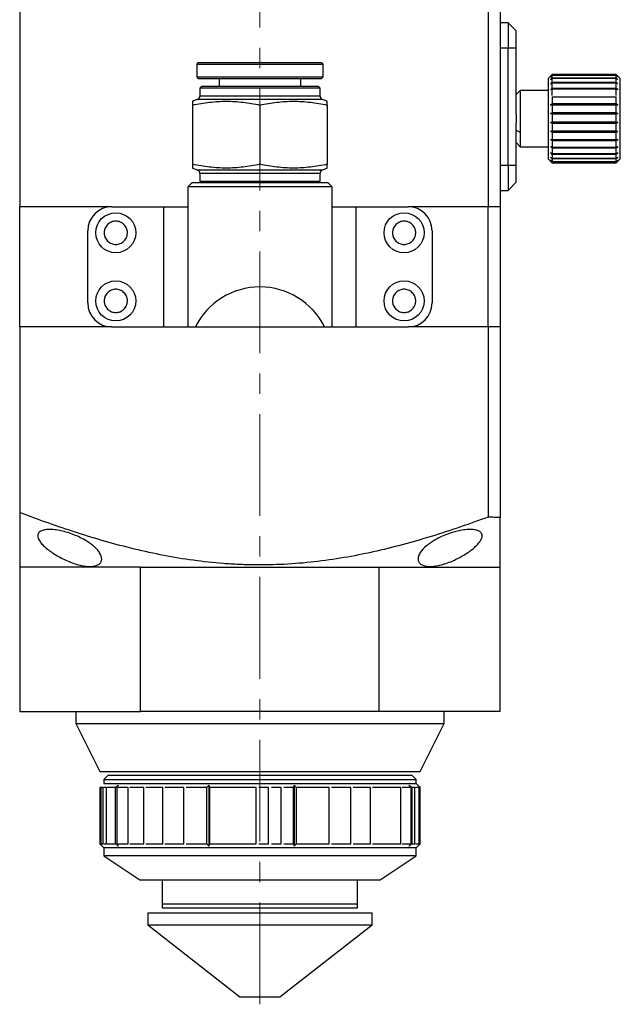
# Model space of a CAD drawing. Header units: inches. Extents: x 2.7 to 30.9, y 2.6 to 27.9.
# Tile 2 of 20: x 11.6 to 14.5, y 8.8 to 13.6. Entities that reach past the tile are written whole.
import ezdxf

# ---------------------------------------------------------------- set-up
doc = ezdxf.new("R2010")
doc.units = ezdxf.units.IN
doc.header["$MEASUREMENT"] = 0
doc.linetypes.add('CENTERX2', pattern=[0.8, 0.5, -0.1, 0.1, -0.1])

msp = doc.modelspace()

# ---------------------------------------------------------------- linework, layer by layer
at = {"color": 7, "linetype": 'CENTERX2', "lineweight": 18}
msp.add_line((12.74, 8.7637), (12.74, 22.7657), dxfattribs=at)
at = {"color": 7, "linetype": 'Continuous', "lineweight": 25}
for p, q in [((11.5589, 14.1791), (11.5589, 12.683)), ((13.8621, 14.1791), (13.8621, 12.683)), ((13.9211, 14.1791), (13.9211, 12.683)), ((13.9605, 13.5866), (13.9211, 13.5866)), ((13.9605, 13.5866), (13.9605, 13.4645)), ((13.9999, 13.5472), (13.9605, 13.5866)), ((13.9999, 13.4645), (13.9999, 13.5472)), ((13.9605, 12.8858), (13.9605, 13.4645)), ((13.9605, 13.4645), (13.9999, 13.4645)), ((13.9999, 13.1376), (13.9999, 13.4645)), ((12.4369, 13.3917), (12.429, 13.3838)), ((12.429, 13.3838), (12.429, 13.3208)), ((12.429, 13.3838), (13.051, 13.3838)), ((12.4369, 13.3917), (13.0432, 13.3917)), ((13.051, 13.3838), (13.0432, 13.3917)), ((13.051, 13.3208), (13.051, 13.3838)), ((12.429, 13.3208), (12.4369, 13.3129)), ((12.429, 13.3208), (13.051, 13.3208)), ((12.4369, 13.3129), (13.0432, 13.3129)), ((12.5392, 13.3129), (12.5392, 13.2736)), ((12.9408, 13.2736), (12.9408, 13.3129)), ((13.0432, 13.3129), (13.051, 13.3208)), ((14.1755, 13.3311), (14.1573, 13.3129)), ((14.1573, 13.3129), (14.1573, 13.0202)), ((14.177, 13.3326), (14.1755, 13.3311)), ((14.492, 13.3326), (14.177, 13.3326)), ((14.177, 13.3293), (14.177, 13.3326)), ((14.492, 13.3326), (14.177, 13.3326)), ((14.177, 13.3293), (14.492, 13.3293)), ((14.177, 13.3167), (14.177, 13.3277)), ((14.492, 13.3277), (14.177, 13.3277)), ((14.177, 13.3167), (14.492, 13.3167)), ((14.177, 13.2954), (14.177, 13.3136)), ((14.492, 13.3136), (14.177, 13.3136)), ((14.4935, 13.3311), (14.492, 13.3326)), ((14.492, 13.3293), (14.492, 13.3326)), ((14.492, 13.3167), (14.492, 13.3277)), ((14.492, 13.2954), (14.492, 13.3136)), ((14.5117, 13.3129), (14.4935, 13.3311)), ((14.5117, 13.1161), (14.5117, 13.3129)), ((12.4526, 13.2736), (12.4447, 13.2657)), ((12.4447, 13.2657), (12.4447, 13.2283)), ((13.0353, 13.2657), (12.4447, 13.2657)), ((13.0274, 13.2736), (12.4526, 13.2736)), ((13.0353, 13.2657), (13.0274, 13.2736)), ((13.0353, 13.2283), (13.0353, 13.2657)), ((14.177, 13.2954), (14.492, 13.2954)), ((14.177, 13.2662), (14.177, 13.2908)), ((14.492, 13.2908), (14.177, 13.2908)), ((14.177, 13.2662), (14.492, 13.2662)), ((14.492, 13.2604), (14.177, 13.2604)), ((14.177, 13.2305), (14.177, 13.2604)), ((14.492, 13.2662), (14.492, 13.2908)), ((14.492, 13.2305), (14.492, 13.2604)), ((12.4318, 13.2098), (12.4093, 13.2016)), ((13.0707, 13.2016), (13.0482, 13.2098)), ((14.0195, 13.2539), (13.9999, 13.2342)), ((14.1573, 13.2539), (14.0195, 13.2539)), ((14.0195, 13.2539), (14.0195, 13.049)), ((14.177, 13.2237), (14.492, 13.2237)), ((14.177, 13.2237), (14.177, 13.1898)), ((14.492, 13.1898), (14.492, 13.2237)), ((12.4093, 13.183), (12.4093, 12.8917)), ((12.74, 13.183), (12.74, 12.8917)), ((13.0707, 13.183), (13.0707, 12.8917)), ((14.1691, 13.1835), (14.4999, 13.1835)), ((14.177, 13.1898), (14.492, 13.1898)), ((14.177, 13.1823), (14.177, 13.1458)), ((14.492, 13.1823), (14.177, 13.1823)), ((14.492, 13.1458), (14.492, 13.1823)), ((13.9999, 13.1376), (13.9999, 13.0946)), ((14.1691, 13.141), (14.4999, 13.141)), ((14.177, 13.1458), (14.492, 13.1458)), ((14.177, 13.138), (14.177, 13.1006)), ((14.492, 13.138), (14.177, 13.138)), ((14.492, 13.1006), (14.492, 13.138)), ((14.5117, 12.9192), (14.5117, 13.1161)), ((13.9999, 12.8858), (13.9999, 13.0946)), ((14.1691, 13.0974), (14.4999, 13.0974)), ((14.177, 13.1006), (14.492, 13.1006)), ((14.177, 13.0927), (14.177, 13.056)), ((14.492, 13.0927), (14.177, 13.0927)), ((14.492, 13.056), (14.492, 13.0927)), ((13.9999, 13.0586), (14.0195, 13.049)), ((14.0195, 13.049), (14.0195, 12.9783)), ((14.1573, 13.0202), (14.1573, 12.9192)), ((14.1691, 13.0546), (14.4999, 13.0546)), ((14.177, 13.056), (14.492, 13.056)), ((14.177, 13.0485), (14.177, 13.0141)), ((14.492, 13.0485), (14.177, 13.0485)), ((14.492, 13.0141), (14.492, 13.0485)), ((13.9999, 12.998), (14.0195, 12.9783)), ((14.0195, 12.9783), (14.1573, 12.9783)), ((14.177, 13.0141), (14.492, 13.0141)), ((14.177, 13.0072), (14.177, 12.9766)), ((14.492, 13.0072), (14.177, 13.0072)), ((14.177, 12.9766), (14.492, 12.9766)), ((14.177, 12.9707), (14.177, 12.9452)), ((14.492, 12.9707), (14.177, 12.9707)), ((14.492, 12.9766), (14.492, 13.0072)), ((14.492, 12.9452), (14.492, 12.9707)), ((14.1573, 12.9192), (14.1755, 12.9011)), ((14.177, 12.9452), (14.492, 12.9452)), ((14.177, 12.9405), (14.177, 12.9213)), ((14.492, 12.9405), (14.177, 12.9405)), ((14.177, 12.9213), (14.492, 12.9213)), ((14.492, 12.9213), (14.492, 12.9405)), ((14.4935, 12.9011), (14.5117, 12.9192)), ((12.4093, 12.8731), (12.4318, 12.8649)), ((13.0482, 12.8649), (13.0707, 12.8731)), ((13.9605, 12.8858), (13.9605, 12.7637)), ((13.9999, 12.8858), (13.9605, 12.8858)), ((13.9999, 12.8031), (13.9999, 12.8858)), ((14.177, 12.918), (14.177, 12.9059)), ((14.492, 12.918), (14.177, 12.918)), ((14.177, 12.9059), (14.492, 12.9059)), ((14.177, 12.9041), (14.177, 12.8997)), ((14.492, 12.9041), (14.177, 12.9041)), ((14.177, 12.8996), (14.177, 12.8997)), ((14.177, 12.8997), (14.492, 12.8997)), ((14.177, 12.8996), (14.492, 12.8996)), ((14.492, 12.8996), (14.177, 12.8996)), ((14.492, 12.9059), (14.492, 12.918)), ((14.492, 12.8997), (14.492, 12.9041)), ((14.492, 12.8997), (14.492, 12.8996)), ((12.4447, 12.8464), (12.4447, 12.809)), ((13.0353, 12.809), (13.0353, 12.8464)), ((12.4054, 12.8011), (12.3857, 12.7815)), ((12.3857, 12.7815), (12.3857, 12.683)), ((13.0943, 12.7815), (12.3857, 12.7815)), ((13.0747, 12.8011), (12.4054, 12.8011)), ((12.4447, 12.809), (12.4526, 12.8011)), ((12.4447, 12.809), (13.0353, 12.809)), ((13.0274, 12.8011), (13.0353, 12.809)), ((13.0943, 12.7815), (13.0747, 12.8011)), ((13.0943, 12.683), (13.0943, 12.7815)), ((13.9605, 12.7637), (13.9999, 12.8031)), ((13.9211, 12.7637), (13.9605, 12.7637)), ((11.5589, 12.0925), (11.5589, 12.683)), ((12.0117, 12.683), (11.5589, 12.683)), ((12.0117, 12.683), (12.2676, 12.683)), ((12.2676, 12.683), (12.3857, 12.683)), ((12.2676, 12.0925), (12.2676, 12.683)), ((12.3857, 12.683), (12.3857, 12.0925)), ((13.0943, 12.0925), (13.0943, 12.683)), ((13.0943, 12.683), (13.2125, 12.683)), ((13.2125, 12.683), (13.4684, 12.683)), ((13.2125, 12.0925), (13.2125, 12.683)), ((13.8621, 12.683), (13.4684, 12.683)), ((13.8621, 12.0925), (13.8621, 12.683)), ((13.9211, 12.683), (13.8621, 12.683)), ((13.9211, 12.683), (13.9211, 12.0925)), ((11.8936, 12.2106), (11.8936, 12.5649)), ((13.5865, 12.5649), (13.5865, 12.2106)), ((11.5589, 12.0925), (11.5589, 11.1806)), ((12.0117, 12.0925), (12.2676, 12.0925)), ((12.2676, 12.0925), (12.3857, 12.0925)), ((12.3857, 12.0925), (12.4226, 12.0925)), ((12.4226, 12.0925), (13.0574, 12.0925)), ((13.0574, 12.0925), (13.0943, 12.0925)), ((13.0943, 12.0925), (13.2125, 12.0925)), ((13.2125, 12.0925), (13.4684, 12.0925)), ((13.9211, 12.0925), (13.8621, 12.0925)), ((13.8621, 12.0925), (13.8621, 11.1583)), ((13.9211, 12.0925), (13.9211, 11.1553)), ((12.1531, 10.9114), (11.5589, 10.9114)), ((11.5589, 10.9114), (11.5589, 10.2027)), ((12.1531, 10.9114), (13.3269, 10.9114)), ((12.1531, 10.2027), (12.1531, 10.9114)), ((13.3269, 10.9114), (13.9211, 10.9114)), ((13.3269, 10.2027), (13.3269, 10.9114)), ((13.9211, 10.2027), (13.9211, 10.9114)), ((11.5589, 10.2027), (12.1531, 10.2027)), ((11.8345, 10.2027), (11.8345, 10.1437)), ((13.3269, 10.2027), (12.1531, 10.2027)), ((13.9211, 10.2027), (13.3269, 10.2027)), ((13.6455, 10.1437), (13.6455, 10.2027)), ((11.8345, 10.1437), (11.9526, 9.9074)), ((11.8345, 10.1437), (13.6455, 10.1437)), ((13.5274, 9.9074), (13.6455, 10.1437)), ((11.9526, 9.9074), (13.5274, 9.9074)), ((11.992, 9.8877), (11.9723, 9.8681)), ((13.4881, 9.8877), (11.992, 9.8877)), ((13.5077, 9.8681), (13.4881, 9.8877)), ((11.9526, 9.8287), (11.9526, 9.5531)), ((11.9538, 9.8287), (11.9526, 9.8287)), ((11.9595, 9.8287), (11.9546, 9.8287)), ((11.9546, 9.8287), (11.9546, 9.5531)), ((11.9595, 9.5531), (11.9595, 9.8287)), ((11.9701, 9.8287), (11.9615, 9.8287)), ((11.9701, 9.5531), (11.9701, 9.8287)), ((11.9723, 9.8681), (11.9723, 9.8484)), ((11.9723, 9.8681), (13.5077, 9.8681)), ((11.9724, 9.8484), (13.5077, 9.8484)), ((11.9855, 9.8287), (11.9731, 9.8287)), ((11.9855, 9.5531), (11.9855, 9.8287)), ((12.03, 9.8287), (11.9895, 9.8287)), ((12.03, 9.5531), (12.03, 9.8287)), ((12.0919, 9.8287), (12.0359, 9.8287)), ((12.0359, 9.8287), (12.0359, 9.5531)), ((12.0919, 9.5531), (12.0919, 9.8287)), ((12.1699, 9.8287), (12.0998, 9.8287)), ((12.1699, 9.5531), (12.1699, 9.8287)), ((12.2619, 9.8287), (12.1793, 9.8287)), ((12.2619, 9.5531), (12.2619, 9.8287)), ((12.3656, 9.8287), (12.2727, 9.8287)), ((12.3656, 9.5531), (12.3656, 9.8287)), ((12.4786, 9.8287), (12.3776, 9.8287)), ((12.4786, 9.5531), (12.4786, 9.8287)), ((12.4888, 9.8405), (12.4888, 9.5413)), ((12.7209, 9.8287), (12.4914, 9.8287)), ((12.4914, 9.8287), (12.4914, 9.5531)), ((12.7209, 9.5531), (12.7209, 9.8287)), ((12.7827, 9.8287), (12.7345, 9.8287)), ((12.7827, 9.5531), (12.7827, 9.8287)), ((12.8443, 9.8287), (12.7963, 9.8287)), ((12.8443, 9.5531), (12.8443, 9.8287)), ((12.9052, 9.8287), (12.8577, 9.8287)), ((12.9052, 9.5531), (12.9052, 9.8287)), ((12.9092, 9.5413), (12.9092, 9.8405)), ((13.0803, 9.8287), (12.9185, 9.8287)), ((12.9185, 9.8287), (12.9185, 9.5531)), ((13.0803, 9.5531), (13.0803, 9.8287)), ((13.1872, 9.8287), (13.0926, 9.8287)), ((13.1872, 9.5531), (13.1872, 9.8287)), ((13.2831, 9.8287), (13.1984, 9.8287)), ((13.2831, 9.5531), (13.2831, 9.8287)), ((13.4327, 9.8287), (13.2929, 9.8287)), ((13.4327, 9.5531), (13.4327, 9.8287)), ((13.4827, 9.8287), (13.4391, 9.8287)), ((13.4827, 9.5531), (13.4827, 9.8287)), ((13.501, 9.8287), (13.4872, 9.8287)), ((13.4872, 9.8287), (13.4872, 9.5531)), ((13.501, 9.5531), (13.501, 9.8287)), ((13.5233, 9.8287), (13.5044, 9.8287)), ((13.5077, 9.8484), (13.5077, 9.8681)), ((13.5273, 9.8288), (13.5077, 9.8484)), ((13.5233, 9.5531), (13.5233, 9.8287)), ((13.5245, 9.8287), (13.5272, 9.8287)), ((13.5274, 9.5503), (13.5274, 9.8333)), ((13.5274, 9.5531), (13.5274, 9.8287)), ((11.9538, 9.5531), (11.9526, 9.5531)), ((11.9527, 9.553), (11.9723, 9.5334)), ((11.9546, 9.5531), (11.9595, 9.5531)), ((11.9615, 9.5531), (11.9701, 9.5531)), ((11.9723, 9.5334), (11.9723, 9.494)), ((13.5077, 9.5334), (11.9723, 9.5334)), ((11.9731, 9.5531), (11.9855, 9.5531)), ((11.9895, 9.5531), (12.03, 9.5531)), ((12.0359, 9.5531), (12.0919, 9.5531)), ((12.0998, 9.5531), (12.1699, 9.5531)), ((12.1793, 9.5531), (12.2619, 9.5531)), ((12.2727, 9.5531), (12.3656, 9.5531)), ((12.3776, 9.5531), (12.4786, 9.5531)), ((12.4914, 9.5531), (12.7209, 9.5531)), ((12.7345, 9.5531), (12.7827, 9.5531)), ((12.7963, 9.5531), (12.8443, 9.5531)), ((12.8577, 9.5531), (12.9052, 9.5531)), ((12.9185, 9.5531), (13.0803, 9.5531)), ((13.0926, 9.5531), (13.1872, 9.5531)), ((13.1984, 9.5531), (13.2831, 9.5531)), ((13.2929, 9.5531), (13.4327, 9.5531)), ((13.4391, 9.5531), (13.4827, 9.5531)), ((13.4872, 9.5531), (13.501, 9.5531)), ((13.5044, 9.5531), (13.5233, 9.5531)), ((13.5077, 9.5334), (13.5273, 9.553)), ((13.5077, 9.494), (13.5077, 9.5334)), ((13.5245, 9.5531), (13.5272, 9.5531)), ((11.9723, 9.494), (12.1495, 9.3759)), ((13.5077, 9.494), (11.9723, 9.494)), ((13.3306, 9.3759), (13.5077, 9.494)), ((12.1495, 9.3759), (13.3306, 9.3759)), ((12.2597, 9.3759), (12.2597, 9.2578)), ((13.2203, 9.2578), (13.2203, 9.3759)), ((12.2597, 9.2578), (12.2597, 9.2381)), ((12.2597, 9.2578), (13.2203, 9.2578)), ((13.2203, 9.2381), (13.2203, 9.2578)), ((12.1888, 9.2135), (12.1888, 9.1545)), ((12.1888, 9.2135), (13.2912, 9.2135)), ((12.2597, 9.2381), (13.2203, 9.2381)), ((13.2912, 9.1545), (13.2912, 9.2135)), ((12.1888, 9.1545), (12.6416, 8.8002)), ((12.1888, 9.1545), (13.2912, 9.1545)), ((12.8384, 8.8002), (13.2912, 9.1545)), ((12.6416, 8.8002), (12.8384, 8.8002))]:
    msp.add_line(p, q, dxfattribs=at)
at = {"color": 8, "linetype": 'Continuous', "lineweight": 25}
for p, q in [((13.9211, 13.4645), (13.9605, 13.4645)), ((13.0482, 13.2098), (12.4318, 13.2098)), ((12.4447, 13.2283), (13.0353, 13.2283)), ((13.9605, 12.8858), (13.9211, 12.8858)), ((12.4318, 12.8649), (13.0482, 12.8649)), ((13.0353, 12.8464), (12.4447, 12.8464)), ((12.0117, 12.0925), (11.5589, 12.0925)), ((13.8621, 12.0925), (13.4684, 12.0925))]:
    msp.add_line(p, q, dxfattribs=at)
at = {"color": 7, "linetype": 'Continuous', "lineweight": 25}
for centre in [(12.0314, 12.5551), (13.4487, 12.5551), (12.0314, 12.2204), (13.4487, 12.2204)]:
    msp.add_circle(centre, 0.0984, dxfattribs=at)
for centre, radius, start, end in [((12.4251, 13.2283), 0.0197, 290, 0), ((13.055, 13.2283), 0.0197, 180, 250), ((12.4251, 12.8464), 0.0197, 0, 70), ((13.055, 12.8464), 0.0197, 110, 180), ((12.0117, 12.5649), 0.1181, 90, 180), ((13.4684, 12.5649), 0.1181, 0, 90), ((12.74, 11.935), 0.3543, 26.3878, 153.6122), ((12.0117, 12.2106), 0.1181, 180, 270), ((13.4684, 12.2106), 0.1181, 270, 0)]:
    msp.add_arc(centre, radius, start, end, dxfattribs=at)
for points in [[(14.1691, 13.3208), (14.1717, 13.3236), (14.1744, 13.3264), (14.177, 13.3293)], [(14.177, 13.3277), (14.1744, 13.3254), (14.1717, 13.3231), (14.1691, 13.3208)], [(14.1691, 13.3079), (14.1717, 13.3109), (14.1744, 13.3138), (14.177, 13.3167)], [(14.177, 13.3136), (14.1744, 13.3117), (14.1717, 13.3098), (14.1691, 13.3079)], [(14.492, 13.3293), (14.4946, 13.3264), (14.4973, 13.3236), (14.4999, 13.3208)], [(14.4999, 13.3208), (14.4973, 13.3231), (14.4946, 13.3254), (14.492, 13.3277)], [(14.492, 13.3167), (14.4946, 13.3138), (14.4973, 13.3109), (14.4999, 13.3079)], [(14.4999, 13.3079), (14.4973, 13.3098), (14.4946, 13.3117), (14.492, 13.3136)], [(14.1691, 13.2867), (14.1717, 13.2896), (14.1744, 13.2925), (14.177, 13.2954)], [(14.177, 13.2908), (14.1744, 13.2895), (14.1717, 13.2881), (14.1691, 13.2867)], [(14.1691, 13.258), (14.1717, 13.2607), (14.1744, 13.2635), (14.177, 13.2662)], [(14.177, 13.2604), (14.1744, 13.2596), (14.1717, 13.2588), (14.1691, 13.258)], [(14.492, 13.2954), (14.4946, 13.2925), (14.4973, 13.2896), (14.4999, 13.2867)], [(14.4999, 13.2867), (14.4973, 13.2881), (14.4946, 13.2895), (14.492, 13.2908)], [(14.492, 13.2662), (14.4946, 13.2635), (14.4973, 13.2607), (14.4999, 13.258)], [(14.4999, 13.258), (14.4973, 13.2588), (14.4946, 13.2596), (14.492, 13.2604)], [(14.1691, 13.1835), (14.1717, 13.1856), (14.1744, 13.1877), (14.177, 13.1898)], [(14.177, 13.1823), (14.1744, 13.1827), (14.1717, 13.1831), (14.1691, 13.1835)], [(14.492, 13.1898), (14.4946, 13.1877), (14.4973, 13.1856), (14.4999, 13.1835)], [(14.4999, 13.1835), (14.4973, 13.1831), (14.4946, 13.1827), (14.492, 13.1823)], [(14.1691, 13.141), (14.1717, 13.1426), (14.1744, 13.1442), (14.177, 13.1458)], [(14.177, 13.138), (14.1744, 13.139), (14.1717, 13.14), (14.1691, 13.141)], [(14.492, 13.1458), (14.4946, 13.1442), (14.4973, 13.1426), (14.4999, 13.141)], [(14.4999, 13.141), (14.4973, 13.14), (14.4946, 13.139), (14.492, 13.138)], [(14.1691, 13.0974), (14.1717, 13.0984), (14.1744, 13.0995), (14.177, 13.1006)], [(14.177, 13.0927), (14.1744, 13.0943), (14.1717, 13.0958), (14.1691, 13.0974)], [(14.492, 13.1006), (14.4946, 13.0995), (14.4973, 13.0984), (14.4999, 13.0974)], [(14.4999, 13.0974), (14.4973, 13.0958), (14.4946, 13.0943), (14.492, 13.0927)], [(14.1691, 13.0546), (14.1717, 13.0551), (14.1744, 13.0555), (14.177, 13.056)], [(14.177, 13.0485), (14.1744, 13.0505), (14.1717, 13.0525), (14.1691, 13.0546)], [(14.492, 13.056), (14.4946, 13.0555), (14.4973, 13.0551), (14.4999, 13.0546)], [(14.4999, 13.0546), (14.4973, 13.0525), (14.4946, 13.0505), (14.492, 13.0485)], [(14.177, 13.0072), (14.1744, 13.0096), (14.1717, 13.012), (14.1691, 13.0145)], [(14.1691, 13.0145), (14.1717, 13.0143), (14.1744, 13.0142), (14.177, 13.0141)], [(14.177, 12.9707), (14.1744, 12.9734), (14.1717, 12.9761), (14.1691, 12.9788)], [(14.1691, 12.9788), (14.1717, 12.9781), (14.1744, 12.9773), (14.177, 12.9766)], [(14.492, 13.0141), (14.4946, 13.0142), (14.4973, 13.0143), (14.4999, 13.0145)], [(14.4999, 13.0145), (14.4973, 13.012), (14.4946, 13.0096), (14.492, 13.0072)], [(14.492, 12.9766), (14.4946, 12.9773), (14.4973, 12.9781), (14.4999, 12.9788)], [(14.4999, 12.9788), (14.4973, 12.9761), (14.4946, 12.9734), (14.492, 12.9707)], [(14.177, 12.9405), (14.1744, 12.9434), (14.1717, 12.9463), (14.1691, 12.9491)], [(14.1691, 12.9491), (14.1717, 12.9478), (14.1744, 12.9465), (14.177, 12.9452)], [(14.177, 12.918), (14.1744, 12.9209), (14.1717, 12.9238), (14.1691, 12.9268)], [(14.1691, 12.9268), (14.1717, 12.925), (14.1744, 12.9231), (14.177, 12.9213)], [(14.492, 12.9452), (14.4946, 12.9465), (14.4973, 12.9478), (14.4999, 12.9491)], [(14.4999, 12.9491), (14.4973, 12.9463), (14.4946, 12.9434), (14.492, 12.9405)], [(14.492, 12.9213), (14.4946, 12.9231), (14.4973, 12.925), (14.4999, 12.9268)], [(14.4999, 12.9268), (14.4973, 12.9238), (14.4946, 12.9209), (14.492, 12.918)], [(14.177, 12.9041), (14.1744, 12.907), (14.1717, 12.9098), (14.1691, 12.9127)], [(14.1691, 12.9127), (14.1717, 12.9104), (14.1744, 12.9082), (14.177, 12.9059)], [(14.177, 12.8996), (14.1744, 12.9022), (14.1717, 12.9048), (14.1691, 12.9075)], [(14.1691, 12.9075), (14.1717, 12.9049), (14.1744, 12.9023), (14.177, 12.8997)], [(14.492, 12.9059), (14.4946, 12.9082), (14.4973, 12.9104), (14.4999, 12.9127)], [(14.4999, 12.9127), (14.4973, 12.9098), (14.4946, 12.907), (14.492, 12.9041)], [(14.492, 12.8997), (14.4946, 12.9023), (14.4973, 12.9049), (14.4999, 12.9075)], [(14.4999, 12.9075), (14.4973, 12.9048), (14.4946, 12.9022), (14.492, 12.8996)], [(12.03, 9.8287), (12.0345, 9.8326), (12.039, 9.8366), (12.0435, 9.8405)], [(12.0435, 9.8405), (12.041, 9.8366), (12.0385, 9.8326), (12.0359, 9.8287)], [(12.4786, 9.8287), (12.482, 9.8326), (12.4854, 9.8366), (12.4888, 9.8405)], [(12.4888, 9.8405), (12.4897, 9.8366), (12.4906, 9.8326), (12.4914, 9.8287)], [(12.9052, 9.8287), (12.9065, 9.8326), (12.9079, 9.8366), (12.9092, 9.8405)], [(12.9092, 9.8405), (12.9123, 9.8366), (12.9154, 9.8326), (12.9185, 9.8287)], [(13.4738, 9.8405), (13.4783, 9.8366), (13.4827, 9.8326), (13.4872, 9.8287)], [(13.4827, 9.8287), (13.4798, 9.8326), (13.4768, 9.8366), (13.4738, 9.8405)], [(12.0435, 9.5413), (12.039, 9.5452), (12.0345, 9.5492), (12.03, 9.5531)], [(12.0359, 9.5531), (12.0385, 9.5492), (12.041, 9.5452), (12.0435, 9.5413)], [(12.4888, 9.5413), (12.4854, 9.5452), (12.482, 9.5492), (12.4786, 9.5531)], [(12.4914, 9.5531), (12.4906, 9.5492), (12.4897, 9.5452), (12.4888, 9.5413)], [(12.9092, 9.5413), (12.9079, 9.5452), (12.9065, 9.5492), (12.9052, 9.5531)], [(12.9185, 9.5531), (12.9154, 9.5492), (12.9123, 9.5452), (12.9092, 9.5413)], [(13.4738, 9.5413), (13.4768, 9.5452), (13.4798, 9.5492), (13.4827, 9.5531)], [(13.4872, 9.5531), (13.4827, 9.5492), (13.4783, 9.5452), (13.4738, 9.5413)]]:
    msp.add_open_spline(points, degree=3, dxfattribs=at)
for points, knots in [([(12.4093, 13.2016), (12.4093, 13.2016), (12.4093, 13.1999), (12.4093, 13.1934), (12.4093, 13.1887), (12.4093, 13.183)], [0, 0, 0, 0, 0.5, 0.5, 1, 1, 1, 1]), ([(12.4093, 13.183), (12.4369, 13.1888), (12.4644, 13.1935), (12.5195, 13.1999), (12.5747, 13.2033), (12.6298, 13.1999), (12.6849, 13.1935), (12.7125, 13.1888), (12.74, 13.183)], [0, 0, 0, 0, 0.25, 0.25, 0.5, 0.75, 0.75, 1, 1, 1, 1]), ([(12.74, 13.183), (12.7676, 13.1888), (12.7951, 13.1935), (12.8503, 13.1999), (12.9054, 13.2033), (12.9605, 13.1999), (13.0156, 13.1935), (13.0432, 13.1888), (13.0707, 13.183)], [0, 0, 0, 0, 0.25, 0.25, 0.5, 0.75, 0.75, 1, 1, 1, 1]), ([(13.0707, 13.183), (13.0707, 13.1887), (13.0707, 13.1934), (13.0707, 13.1999), (13.0707, 13.2016), (13.0707, 13.2016)], [0, 0, 0, 0, 0.5, 0.5, 1, 1, 1, 1]), ([(12.74, 12.8917), (12.7125, 12.8859), (12.6849, 12.8812), (12.6298, 12.8748), (12.5747, 12.8714), (12.5195, 12.8748), (12.4644, 12.8812), (12.4369, 12.8859), (12.4093, 12.8917)], [0, 0, 0, 0, 0.25, 0.25, 0.5, 0.75, 0.75, 1, 1, 1, 1]), ([(12.4093, 12.8917), (12.4093, 12.886), (12.4093, 12.8813), (12.4093, 12.8748), (12.4093, 12.8731), (12.4093, 12.8731)], [0, 0, 0, 0, 0.5, 0.5, 1, 1, 1, 1]), ([(13.0707, 12.8917), (13.0432, 12.8859), (13.0156, 12.8812), (12.9605, 12.8748), (12.9054, 12.8714), (12.8503, 12.8748), (12.7951, 12.8812), (12.7676, 12.8859), (12.74, 12.8917)], [0, 0, 0, 0, 0.25, 0.25, 0.5, 0.75, 0.75, 1, 1, 1, 1]), ([(13.0707, 12.8731), (13.0707, 12.8731), (13.0707, 12.8748), (13.0707, 12.8813), (13.0707, 12.886), (13.0707, 12.8917)], [0, 0, 0, 0, 0.5, 0.5, 1, 1, 1, 1]), ([(12.0884, 12.5551), (12.0884, 12.5565), (12.0884, 12.5594), (12.0879, 12.5637), (12.0871, 12.5679), (12.0859, 12.572), (12.0837, 12.5784), (12.0794, 12.5866), (12.072, 12.5957), (12.0629, 12.6031), (12.0496, 12.61), (12.0314, 12.6135), (12.0131, 12.61), (11.9998, 12.6031), (11.9907, 12.5957), (11.9833, 12.5867), (11.9786, 12.5776), (11.9759, 12.5693), (11.9745, 12.5622), (11.9744, 12.5575), (11.9743, 12.5551)], [0, 0, 0, 0, 0.02417, 0.048143, 0.072055, 0.096046, 0.120253, 0.185246, 0.250358, 0.315351, 0.380462, 0.500024, 0.619586, 0.684579, 0.74969, 0.814684, 0.879795, 0.919945, 0.959799, 1, 1, 1, 1]), ([(13.5058, 12.5551), (13.5057, 12.5565), (13.5057, 12.5594), (13.5052, 12.5637), (13.5044, 12.5679), (13.5032, 12.572), (13.501, 12.5784), (13.4967, 12.5866), (13.4893, 12.5957), (13.4803, 12.6031), (13.4669, 12.61), (13.4487, 12.6135), (13.4304, 12.61), (13.4171, 12.6031), (13.408, 12.5957), (13.4006, 12.5867), (13.3959, 12.5776), (13.3932, 12.5693), (13.3918, 12.5622), (13.3917, 12.5575), (13.3916, 12.5551)], [0, 0, 0, 0, 0.02417, 0.048143, 0.072055, 0.096046, 0.120253, 0.185246, 0.250358, 0.315351, 0.380462, 0.500024, 0.619586, 0.684579, 0.74969, 0.814684, 0.879795, 0.919945, 0.959799, 1, 1, 1, 1]), ([(11.9743, 12.5551), (11.9743, 12.5536), (11.9744, 12.5508), (11.9749, 12.5465), (11.9757, 12.5423), (11.9768, 12.5381), (11.979, 12.5317), (11.9833, 12.5235), (11.9907, 12.5144), (11.9998, 12.507), (12.0131, 12.5001), (12.0314, 12.4966), (12.0496, 12.5001), (12.0629, 12.507), (12.072, 12.5144), (12.0794, 12.5235), (12.0841, 12.5326), (12.0868, 12.5408), (12.0882, 12.5479), (12.0884, 12.5527), (12.0884, 12.5551)], [0, 0, 0, 0, 0.02417, 0.048143, 0.072055, 0.096046, 0.120253, 0.185246, 0.250358, 0.315351, 0.380462, 0.500024, 0.619586, 0.684579, 0.74969, 0.814684, 0.879795, 0.919945, 0.959799, 1, 1, 1, 1]), ([(13.3916, 12.5551), (13.3916, 12.5536), (13.3917, 12.5508), (13.3922, 12.5465), (13.393, 12.5423), (13.3941, 12.5381), (13.3964, 12.5317), (13.4006, 12.5235), (13.408, 12.5144), (13.4171, 12.507), (13.4304, 12.5001), (13.4487, 12.4966), (13.4669, 12.5001), (13.4802, 12.507), (13.4893, 12.5144), (13.4967, 12.5235), (13.5014, 12.5326), (13.5041, 12.5408), (13.5055, 12.5479), (13.5057, 12.5527), (13.5058, 12.5551)], [0, 0, 0, 0, 0.02417, 0.048143, 0.072055, 0.096046, 0.120253, 0.185246, 0.250358, 0.315351, 0.380462, 0.500024, 0.619586, 0.684579, 0.74969, 0.814684, 0.879795, 0.919945, 0.959799, 1, 1, 1, 1]), ([(12.0884, 12.2204), (12.0884, 12.2219), (12.0884, 12.2247), (12.0879, 12.229), (12.0871, 12.2332), (12.0859, 12.2374), (12.0837, 12.2438), (12.0794, 12.252), (12.072, 12.2611), (12.0629, 12.2685), (12.0496, 12.2754), (12.0314, 12.2789), (12.0131, 12.2754), (11.9998, 12.2685), (11.9907, 12.2611), (11.9833, 12.252), (11.9786, 12.2429), (11.9759, 12.2347), (11.9745, 12.2276), (11.9744, 12.2228), (11.9743, 12.2204)], [0, 0, 0, 0, 0.02417, 0.048143, 0.072055, 0.096046, 0.120253, 0.185246, 0.250358, 0.315351, 0.380462, 0.500024, 0.619586, 0.684579, 0.74969, 0.814684, 0.879795, 0.919945, 0.959799, 1, 1, 1, 1]), ([(13.5058, 12.2204), (13.5057, 12.2219), (13.5057, 12.2247), (13.5052, 12.229), (13.5044, 12.2332), (13.5032, 12.2374), (13.501, 12.2438), (13.4967, 12.252), (13.4893, 12.2611), (13.4803, 12.2685), (13.4669, 12.2754), (13.4487, 12.2789), (13.4304, 12.2754), (13.4171, 12.2685), (13.408, 12.2611), (13.4006, 12.252), (13.3959, 12.2429), (13.3932, 12.2347), (13.3918, 12.2276), (13.3917, 12.2228), (13.3916, 12.2204)], [0, 0, 0, 0, 0.02417, 0.048143, 0.072055, 0.096046, 0.120253, 0.185246, 0.250358, 0.315351, 0.380462, 0.500024, 0.619586, 0.684579, 0.74969, 0.814684, 0.879795, 0.919945, 0.959799, 1, 1, 1, 1]), ([(11.9743, 12.2204), (11.9743, 12.219), (11.9744, 12.2161), (11.9749, 12.2118), (11.9757, 12.2076), (11.9768, 12.2035), (11.979, 12.1971), (11.9833, 12.1889), (11.9907, 12.1798), (11.9998, 12.1724), (12.0131, 12.1655), (12.0314, 12.162), (12.0496, 12.1655), (12.0629, 12.1724), (12.072, 12.1798), (12.0794, 12.1888), (12.0841, 12.1979), (12.0868, 12.2062), (12.0882, 12.2132), (12.0884, 12.218), (12.0884, 12.2204)], [0, 0, 0, 0, 0.0241703, 0.0481428, 0.0720551, 0.0960461, 0.120253, 0.1852464, 0.2503576, 0.315351, 0.3804624, 0.5000241, 0.6195858, 0.6845792, 0.7496904, 0.8146839, 0.8797952, 0.9199452, 0.9597991, 1, 1, 1, 1]), ([(13.3916, 12.2204), (13.3916, 12.219), (13.3917, 12.2161), (13.3922, 12.2118), (13.393, 12.2076), (13.3941, 12.2035), (13.3964, 12.1971), (13.4006, 12.1889), (13.408, 12.1798), (13.4171, 12.1724), (13.4304, 12.1655), (13.4487, 12.162), (13.4669, 12.1655), (13.4802, 12.1724), (13.4893, 12.1798), (13.4967, 12.1888), (13.5014, 12.1979), (13.5041, 12.2062), (13.5055, 12.2132), (13.5057, 12.218), (13.5058, 12.2204)], [0, 0, 0, 0, 0.02417, 0.048143, 0.072055, 0.096046, 0.120253, 0.185246, 0.250358, 0.315351, 0.380462, 0.500024, 0.619586, 0.684579, 0.74969, 0.814684, 0.879795, 0.919945, 0.959799, 1, 1, 1, 1]), ([(13.8621, 11.1583), (13.7691, 11.1238), (13.6756, 11.0917), (13.4873, 11.0338), (13.3925, 11.0082), (13.2011, 10.9657), (13.1046, 10.949), (12.9091, 10.9269), (12.8102, 10.9216), (12.6849, 10.9233), (12.6598, 10.924), (12.6099, 10.9262), (12.5851, 10.9278), (12.5108, 10.9335), (12.4616, 10.9388), (12.315, 10.9589), (12.2185, 10.9778), (12.0274, 11.024), (11.9328, 11.0513), (11.7449, 11.1118), (11.6517, 11.1451), (11.5589, 11.1806)], [0, 0, 0, 0, 0.125, 0.125, 0.25, 0.25, 0.375, 0.375, 0.5, 0.5, 0.53125, 0.53125, 0.5625, 0.5625, 0.625, 0.625, 0.75, 0.75, 0.875, 0.875, 1, 1, 1, 1]), ([(11.5589, 11.1806), (11.5589, 11.1276), (11.5589, 11.0773), (11.5589, 10.9858), (11.5589, 10.9446), (11.5589, 10.9114)], [0, 0, 0, 0, 0.5, 0.5, 1, 1, 1, 1]), ([(13.9211, 11.1553), (13.9113, 11.1556), (13.8916, 11.1564), (13.8719, 11.1577), (13.8621, 11.1583)], [0, 0, 0, 0, 0.499491, 1, 1, 1, 1]), ([(13.9211, 10.9114), (13.9211, 10.9419), (13.9211, 10.9792), (13.9211, 11.0619), (13.9211, 11.1074), (13.9211, 11.1553)], [0, 0, 0, 0, 0.5, 0.5, 1, 1, 1, 1]), ([(11.6475, 11.0664), (11.6475, 11.0707), (11.6485, 11.0746), (11.6526, 11.0818), (11.6558, 11.085), (11.6642, 11.0903), (11.6694, 11.0924), (11.6788, 11.0948), (11.6823, 11.0955), (11.6895, 11.0965), (11.6972, 11.0972), (11.7057, 11.0973), (11.7146, 11.0971), (11.7192, 11.0968), (11.7335, 11.0956), (11.7435, 11.0942), (11.7643, 11.0902), (11.7749, 11.0877), (11.7961, 11.0817), (11.8069, 11.0782), (11.8277, 11.0705), (11.8378, 11.0663), (11.8574, 11.0573), (11.8668, 11.0525), (11.8845, 11.0425), (11.8929, 11.0373), (11.9085, 11.0267), (11.9156, 11.0212), (11.9284, 11.0103), (11.9342, 11.0047), (11.9443, 10.9935), (11.9486, 10.988), (11.9589, 10.9718), (11.9626, 10.9611), (11.9624, 10.9467), (11.9613, 10.9422), (11.9572, 10.934), (11.954, 10.9303), (11.9457, 10.9239), (11.9405, 10.9214), (11.9312, 10.9184), (11.9277, 10.9176), (11.9205, 10.9164), (11.9128, 10.9155), (11.9044, 10.9154), (11.8955, 10.9156), (11.8908, 10.9159), (11.8766, 10.9174), (11.8666, 10.9192), (11.846, 10.924), (11.8354, 10.927), (11.8145, 10.934), (11.804, 10.9381), (11.7734, 10.9512), (11.7538, 10.9613), (11.7275, 10.9773), (11.7192, 10.9827), (11.7036, 10.9938), (11.6964, 10.9993), (11.6834, 11.0104), (11.6774, 11.0159), (11.6669, 11.0269), (11.6625, 11.0322), (11.6516, 11.0478), (11.6475, 11.0577), (11.6475, 11.0664)], [0, 0, 0, 0, 0.03125, 0.03125, 0.0625, 0.0625, 0.09375, 0.09375, 0.109375, 0.109375, 0.125, 0.140625, 0.140625, 0.15625, 0.15625, 0.1875, 0.1875, 0.21875, 0.21875, 0.25, 0.25, 0.28125, 0.28125, 0.3125, 0.3125, 0.34375, 0.34375, 0.375, 0.375, 0.40625, 0.40625, 0.4375, 0.4375, 0.5, 0.5, 0.53125, 0.53125, 0.5625, 0.5625, 0.59375, 0.59375, 0.609375, 0.609375, 0.625, 0.640625, 0.640625, 0.65625, 0.65625, 0.6875, 0.6875, 0.71875, 0.71875, 0.75, 0.75, 0.8125, 0.8125, 0.84375, 0.84375, 0.875, 0.875, 0.90625, 0.90625, 0.9375, 0.9375, 1, 1, 1, 1]), ([(13.5176, 10.9521), (13.5176, 10.9618), (13.5213, 10.9722), (13.5355, 10.9943), (13.5457, 11.0053), (13.5719, 11.0275), (13.5874, 11.038), (13.6142, 11.053), (13.6236, 11.0578), (13.6431, 11.0667), (13.6531, 11.0708), (13.674, 11.0785), (13.6847, 11.082), (13.7058, 11.0879), (13.7163, 11.0904), (13.7372, 11.0943), (13.7471, 11.0957), (13.766, 11.0973), (13.7751, 11.0975), (13.7912, 11.0966), (13.7984, 11.0956), (13.8111, 11.0923), (13.8162, 11.0901), (13.8246, 11.0847), (13.8277, 11.0815), (13.8317, 11.0743), (13.8326, 11.0703), (13.8325, 11.0616), (13.8314, 11.057), (13.8275, 11.0473), (13.8246, 11.0422), (13.8171, 11.0317), (13.8126, 11.0264), (13.8021, 11.0155), (13.7961, 11.0099), (13.7828, 10.9987), (13.7756, 10.9932), (13.7601, 10.9822), (13.7518, 10.9768), (13.7252, 10.9608), (13.7061, 10.9509), (13.6752, 10.9377), (13.6648, 10.9338), (13.6439, 10.9268), (13.6333, 10.9238), (13.6128, 10.919), (13.6029, 10.9173), (13.5886, 10.9159), (13.584, 10.9156), (13.5751, 10.9154), (13.5709, 10.9154), (13.5588, 10.9162), (13.5515, 10.9176), (13.5391, 10.9215), (13.5339, 10.9242), (13.5256, 10.9307), (13.5226, 10.9344), (13.5186, 10.9427), (13.5176, 10.9473), (13.5176, 10.9521)], [0, 0, 0, 0, 0.0625, 0.0625, 0.125, 0.125, 0.1875, 0.1875, 0.21875, 0.21875, 0.25, 0.25, 0.28125, 0.28125, 0.3125, 0.3125, 0.34375, 0.34375, 0.375, 0.375, 0.40625, 0.40625, 0.4375, 0.4375, 0.46875, 0.46875, 0.5, 0.5, 0.53125, 0.53125, 0.5625, 0.5625, 0.59375, 0.59375, 0.625, 0.625, 0.65625, 0.65625, 0.6875, 0.6875, 0.75, 0.75, 0.78125, 0.78125, 0.8125, 0.8125, 0.84375, 0.84375, 0.859375, 0.859375, 0.875, 0.875, 0.90625, 0.90625, 0.9375, 0.9375, 0.96875, 0.96875, 1, 1, 1, 1])]:
    msp.add_open_spline(points, degree=3, knots=knots, dxfattribs=at)

doc.saveas('drawing.dxf')
